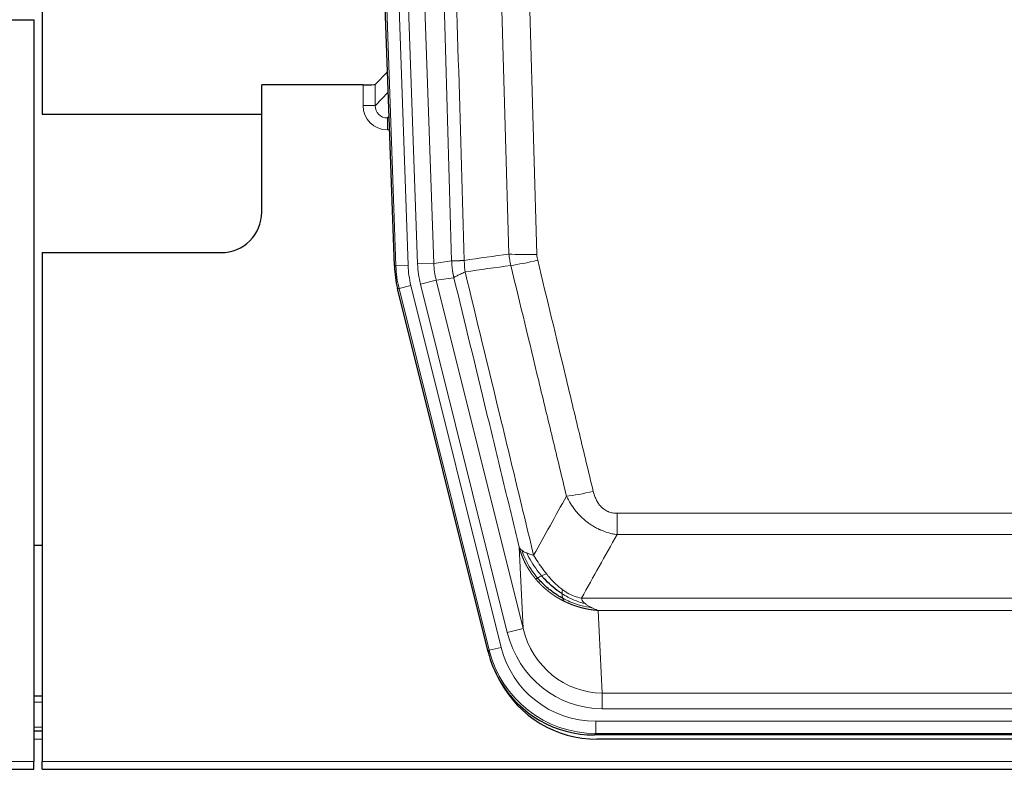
# Model space of a CAD drawing. Header units: inches. Extents: x 0 to 20790, y -12 to 14700.
# Tile 33 of 184: x 3828 to 4070, y 4848 to 5032. Entities that reach past the tile are written whole.
import ezdxf

# ---------------------------------------------------------------- set-up
doc = ezdxf.new("R2010")
doc.units = ezdxf.units.IN
doc.layers.add('1', color=7, linetype='Continuous', true_color=0xffffff)

msp = doc.modelspace()

# ---------------------------------------------------------------- linework, layer by layer
at = {"layer": '1', "color": 2, "linetype": 'Continuous', "lineweight": 25}
for p, q in [((3833.169, 5432.089), (3833.169, 5008.579)), ((3919.765, 4971.314), (3906.647, 5346.959)), ((3823.212, 5031.829), (3831.169, 5031.829)), ((3831.169, 5031.829), (3831.169, 4849.549)), ((3918.098, 5019.051), (3915.071, 5015.916)), ((3912.072, 5015.814), (3887.169, 5015.814)), ((3887.169, 4984.579), (3887.169, 5015.814)), ((3833.169, 5008.579), (3887.168, 5008.579)), ((3833.169, 4974.579), (3877.169, 4974.579)), ((3833.169, 4974.579), (3833.169, 4849.549)), ((3942.804, 4876.474), (3920.55, 4965.732)), ((3833.139, 4902.578), (3831.105, 4902.578)), ((3833.173, 4865.579), (3831.173, 4865.579)), ((3833.173, 4856.98), (3831.173, 4856.98)), ((4185.372, 4856.034), (3968.966, 4856.034)), ((4184.781, 4854.992), (3969.558, 4854.992)), ((3831.169, 4847.601), (3831.169, 4849.549)), ((3833.169, 4847.601), (3833.169, 4849.549)), ((3343.169, 4847.601), (3831.169, 4847.601)), ((3833.169, 4847.601), (4321.169, 4847.601))]:
    msp.add_line(p, q, dxfattribs=at)
at = {"layer": '1', "color": 110, "linetype": 'Continuous', "lineweight": 13}
for p, q in [((3920.139, 4971.366), (3907.028, 5346.809)), ((3910.022, 5346.914), (3923.133, 4971.471)), ((3912.413, 5345.972), (3925.48, 4971.801)), ((3916.406, 5346.111), (3929.472, 4971.94)), ((3912.062, 5010.767), (3912.072, 5015.814)), ((3915.071, 5015.916), (3915.06, 5010.685)), ((3915.06, 5010.685), (3918.274, 5014.013)), ((3918.48, 5008.12), (3918.053, 5007.677)), ((3918.053, 5007.677), (3918.053, 5004.758)), ((3918.053, 5007.677), (3918.495, 5007.677)), ((3918.053, 5004.758), (3918.597, 5004.758)), ((3919.765, 4971.314), (3920.139, 4971.366)), ((3923.133, 4971.471), (3920.139, 4971.366)), ((3925.48, 4971.801), (3929.472, 4971.94)), ((3929.472, 4971.94), (3933.848, 4972.555)), ((3923.83, 4966.509), (3920.923, 4965.784)), ((3923.83, 4966.509), (3946.004, 4877.574)), ((3926.177, 4966.839), (3930.053, 4967.805)), ((3947.529, 4881.201), (3926.177, 4966.839)), ((3934.405, 4968.417), (3930.053, 4967.805)), ((3930.053, 4967.805), (3951.405, 4882.167)), ((3920.923, 4965.784), (3920.55, 4965.732)), ((3943.097, 4876.849), (3920.923, 4965.784)), ((3974.498, 4905.281), (3974.498, 4910.522)), ((3974.498, 4910.522), (4179.84, 4910.522)), ((4179.84, 4905.281), (3974.498, 4905.281)), ((3951.405, 4882.167), (3950.447, 4902.222)), ((3965.766, 4889.662), (4188.572, 4889.662)), ((4184.459, 4886.632), (3969.879, 4886.632)), ((3969.879, 4886.632), (3970.848, 4866.353)), ((3947.529, 4881.201), (3951.405, 4882.167)), ((3942.804, 4876.474), (3943.097, 4876.849)), ((3946.004, 4877.574), (3943.097, 4876.849)), ((3970.848, 4862.489), (3970.848, 4866.353)), ((3970.848, 4866.353), (4183.491, 4866.353)), ((3833.173, 4864.124), (3831.173, 4864.124)), ((4183.491, 4862.489), (3970.848, 4862.489)), ((3833.173, 4857.949), (3831.173, 4857.949)), ((3969.259, 4856.409), (3969.259, 4859.405)), ((3969.259, 4859.405), (4185.079, 4859.405)), ((3833.173, 4854.98), (3831.173, 4854.98)), ((3969.259, 4856.409), (3968.966, 4856.034)), ((4185.079, 4856.409), (3969.259, 4856.409)), ((3343.169, 4849.549), (3831.169, 4849.549)), ((3833.169, 4849.549), (4321.169, 4849.549))]:
    msp.add_line(p, q, dxfattribs=at)
at = {"layer": '1', "color": 2, "linetype": 'Continuous', "lineweight": 25}
msp.add_arc((3877.169, 4984.579), 10, 270, 0, dxfattribs=at)
for centre, major_axis, ratio, start_param, end_param in [((3912.072, 5015.919), (-3, 0), 0.0349646, 1.5706703, 3.1078402), ((3946.785, 4972.265, 0), (26.774, 3.763), 0.9986144, 3.0370169, 3.2461684), ((3969.024, 4883.071, 0), (16.66, 21.323), 0.9977958, 2.4794378, 2.7643876), ((3969.024, 4883.071, 0), (16.66, 21.323), 0.9977958, 2.7643876, 3.8037475), ((3969.583, 4882.008, 0), (16.639, 21.297), 0.9990195, 2.7203481, 3.8043419)]:
    msp.add_ellipse(centre, major_axis=major_axis, ratio=ratio, start_param=start_param, end_param=end_param, dxfattribs=at)
at = {"layer": '1', "color": 110, "linetype": 'Continuous', "lineweight": 13}
for centre, major_axis, ratio, start_param, end_param in [((3918.065, 5010.767), (-3.237, -5.067), 0.9977321, 5.2798208, 6.8506171), ((3912.062, 5010.688), (-3, 0.006), 0.0261769, 3.175273, 4.7124429), ((3918.065, 5010.688), (-1.726, -2.474), 0.9943829, 5.3201387, 6.890935), ((3954.802, 4975.26), (-9.996, -0.288), 0.1133347, 0.8101184, 1.5675278), ((3947.151, 4972.316), (-26.766, -3.762), 0.9989218, 6.1786096, 6.387761), ((3947.151, 4972.316, 0), (23.799, 3.345), 0.9986144, 3.0370169, 3.2461684), ((3949.498, 4972.646), (-23.799, -3.345), 0.9986144, 6.1786096, 6.387761), ((3949.498, 4972.646), (-19.844, -2.789), 0.9980617, 6.1786096, 6.387761), ((3954.99, 4973.854), (-9.719, -2.353), 0.1107863, 0.7983441, 1.5439815), ((3968.651, 4917.279), (-9.722, -2.342), 0.1329353, 0.7958322, 1.5387903), ((3970.768, 4887.336), (1.001, -20.961), 0.9530564, 4.9157844, 6.2370968), ((3970.768, 4887.336, 0), (1.185, -24.82), 0.9658521, 4.9157844, 6.2370968), ((3969.31, 4883.438), (-16.651, -21.313), 0.9982842, 5.6210305, 6.9453401), ((3969.31, 4883.438, 0), (14.809, 18.954), 0.9977958, 2.4794378, 3.8037475)]:
    msp.add_ellipse(centre, major_axis=major_axis, ratio=ratio, start_param=start_param, end_param=end_param, dxfattribs=at)
for points, knots in [([(3933.848, 4972.555), (3933.404, 4987.965), (3932.498, 5018.811), (3931.091, 5065.152), (3930.121, 5096.096), (3929.566, 5113.515), (3929.505, 5115.451), (3929.381, 5119.322), (3929.195, 5125.13), (3928.758, 5138.684), (3928.38, 5150.305), (3928.062, 5159.991), (3927.998, 5161.929), (3927.87, 5165.804), (3927.678, 5171.616), (3927.228, 5185.178), (3926.838, 5196.802), (3926.052, 5220.051), (3924.988, 5251.049), (3923.348, 5297.547), (3922.223, 5328.545), (3921.653, 5344.044)], [0, 0, 0, 0, 0.125, 0.25, 0.375, 0.375, 0.390625, 0.390625, 0.40625, 0.4375, 0.5, 0.5, 0.515625, 0.515625, 0.53125, 0.5625, 0.625, 0.625, 0.75, 0.875, 1, 1, 1, 1]), ([(3924.709, 5345.519), (3925.28, 5329.965), (3926.408, 5298.855), (3928.053, 5252.19), (3929.119, 5221.08), (3929.908, 5197.747), (3930.299, 5186.081), (3930.75, 5172.47), (3930.943, 5166.637), (3931.071, 5162.748), (3931.135, 5160.804), (3931.454, 5151.082), (3931.833, 5139.419), (3932.271, 5125.816), (3932.458, 5119.987), (3932.582, 5116.102), (3932.644, 5114.159), (3933.2, 5096.676), (3934.173, 5065.62), (3935.583, 5019.11), (3936.492, 4988.152), (3936.938, 4972.686)], [0, 0, 0, 0, 0.125, 0.25, 0.375, 0.375, 0.4375, 0.46875, 0.484375, 0.484375, 0.5, 0.5, 0.5625, 0.59375, 0.609375, 0.609375, 0.625, 0.625, 0.75, 0.875, 1, 1, 1, 1]), ([(3942.844, 5341.424), (3943.401, 5326.099), (3944.502, 5295.451), (3946.109, 5249.479), (3947.152, 5218.832), (3947.922, 5195.847), (3948.305, 5184.354), (3948.683, 5172.862), (3948.935, 5165.2), (3949.06, 5161.37), (3949.683, 5142.216), (3950.175, 5126.9), (3950.9, 5103.936), (3951.14, 5096.284), (3951.616, 5080.986), (3951.852, 5073.34), (3952.554, 5050.412), (3953.474, 5019.864), (3954.365, 4989.364), (3954.802, 4974.126)], [0, 0, 0, 0, 0.125, 0.25, 0.375, 0.375, 0.4375, 0.46875, 0.46875, 0.5, 0.5, 0.625, 0.625, 0.6875, 0.6875, 0.75, 0.75, 0.875, 1, 1, 1, 1]), ([(3947.935, 4974.24), (3947.496, 4989.459), (3946.605, 5019.921), (3945.683, 5050.431), (3944.98, 5073.331), (3944.744, 5080.967), (3944.267, 5096.246), (3944.027, 5103.888), (3943.301, 5126.824), (3942.809, 5142.121), (3942.185, 5161.25), (3942.059, 5165.076), (3941.808, 5172.728), (3941.429, 5184.207), (3941.046, 5195.685), (3940.274, 5218.641), (3939.23, 5249.25), (3937.621, 5295.165), (3936.519, 5325.775), (3935.96, 5341.081)], [0, 0, 0, 0, 0.125, 0.25, 0.25, 0.3125, 0.3125, 0.375, 0.375, 0.5, 0.5, 0.53125, 0.53125, 0.5625, 0.625, 0.625, 0.75, 0.875, 1, 1, 1, 1]), ([(3954.99, 4972.714), (3954.934, 4972.946), (3954.89, 4973.18), (3954.828, 4973.651), (3954.809, 4973.887), (3954.802, 4974.126)], [0, 0, 0, 0, 0.5, 0.5, 1, 1, 1, 1]), ([(3933.848, 4972.555), (3933.849, 4972.555), (3933.851, 4972.555), (3933.854, 4972.554), (3933.858, 4972.554), (3933.861, 4972.554), (3933.865, 4972.554), (3933.869, 4972.553), (3933.873, 4972.553), (3933.878, 4972.553), (3933.883, 4972.552), (3933.888, 4972.552), (3933.893, 4972.552), (3933.899, 4972.552), (3933.905, 4972.551), (3933.911, 4972.551), (3933.917, 4972.551), (3933.924, 4972.551), (3933.931, 4972.551), (3933.938, 4972.55), (3933.945, 4972.55), (3933.953, 4972.55), (3933.961, 4972.55), (3933.969, 4972.55), (3933.977, 4972.549), (3933.986, 4972.549), (3933.995, 4972.549), (3934.004, 4972.549), (3934.013, 4972.549), (3934.023, 4972.549), (3934.033, 4972.549), (3934.043, 4972.549), (3934.053, 4972.549), (3934.064, 4972.548), (3934.075, 4972.548), (3934.086, 4972.548), (3934.097, 4972.548), (3934.109, 4972.548), (3934.121, 4972.548), (3934.133, 4972.548), (3934.145, 4972.548), (3934.158, 4972.548), (3934.17, 4972.548), (3934.184, 4972.548), (3934.197, 4972.548), (3934.211, 4972.548), (3934.224, 4972.548), (3934.238, 4972.548), (3934.253, 4972.548), (3934.267, 4972.549), (3934.282, 4972.549), (3934.297, 4972.549), (3934.313, 4972.549), (3934.328, 4972.549), (3934.344, 4972.549), (3934.36, 4972.549), (3934.376, 4972.55), (3934.393, 4972.55), (3934.409, 4972.55), (3934.426, 4972.55), (3934.444, 4972.55), (3934.461, 4972.551), (3934.479, 4972.551), (3934.497, 4972.551), (3934.515, 4972.551), (3934.533, 4972.552), (3934.552, 4972.552), (3934.571, 4972.552), (3934.59, 4972.553), (3934.609, 4972.553), (3934.629, 4972.553), (3934.649, 4972.554), (3934.669, 4972.554), (3934.689, 4972.555), (3934.71, 4972.555), (3934.731, 4972.555), (3934.758, 4972.556), (3934.792, 4972.557), (3934.832, 4972.558), (3934.874, 4972.559), (3934.916, 4972.56), (3934.96, 4972.562), (3935.004, 4972.563), (3935.049, 4972.565), (3935.094, 4972.566), (3935.14, 4972.568), (3935.188, 4972.57), (3935.235, 4972.572), (3935.284, 4972.574), (3935.334, 4972.577), (3935.384, 4972.579), (3935.435, 4972.582), (3935.486, 4972.584), (3935.539, 4972.587), (3935.592, 4972.59), (3935.646, 4972.593), (3935.701, 4972.596), (3935.756, 4972.599), (3935.812, 4972.603), (3935.869, 4972.606), (3935.926, 4972.61), (3935.984, 4972.614), (3936.043, 4972.618), (3936.103, 4972.622), (3936.163, 4972.626), (3936.224, 4972.63), (3936.286, 4972.634), (3936.348, 4972.639), (3936.411, 4972.644), (3936.475, 4972.648), (3936.539, 4972.653), (3936.604, 4972.658), (3936.669, 4972.663), (3936.735, 4972.669), (3936.802, 4972.674), (3936.87, 4972.68), (3936.915, 4972.684), (3936.938, 4972.686)], [0, 0, 0, 0, 0.0066687, 0.0133374, 0.0200061, 0.0266746, 0.0333432, 0.0400116, 0.0466801, 0.0533484, 0.0600168, 0.066685, 0.0733532, 0.0800214, 0.0866895, 0.0933575, 0.1000255, 0.1066935, 0.1133614, 0.1200292, 0.126697, 0.1333647, 0.1400324, 0.1467001, 0.1533676, 0.1600352, 0.1667026, 0.1733701, 0.1800374, 0.1867047, 0.193372, 0.2000392, 0.2067064, 0.2133735, 0.2200405, 0.2267075, 0.2333745, 0.2400414, 0.2467082, 0.253375, 0.2600418, 0.2667085, 0.2733751, 0.2800417, 0.2867082, 0.2933747, 0.3000412, 0.3067075, 0.3133739, 0.3200401, 0.3267064, 0.3333725, 0.3400387, 0.3467047, 0.3533708, 0.3600367, 0.3667026, 0.3733685, 0.3800343, 0.3867001, 0.3933658, 0.4000315, 0.4066971, 0.4133626, 0.4200281, 0.4266936, 0.433359, 0.4400243, 0.4466896, 0.4533549, 0.4600201, 0.4666852, 0.4733503, 0.4800154, 0.4866804, 0.4933453, 0.5000102, 0.5125098, 0.5250093, 0.5375088, 0.5500082, 0.5625077, 0.5750071, 0.5875066, 0.600006, 0.6125054, 0.6250049, 0.6375043, 0.6500037, 0.6625032, 0.6750026, 0.6875021, 0.7000016, 0.7125011, 0.7250006, 0.7375001, 0.7499997, 0.7624993, 0.7749989, 0.7874985, 0.7999982, 0.812498, 0.8249977, 0.8374975, 0.8499974, 0.8624973, 0.8749972, 0.8874972, 0.8999973, 0.9124974, 0.9249976, 0.9374978, 0.9499981, 0.9624985, 0.9749989, 0.9874994, 1, 1, 1, 1]), ([(3934.405, 4968.417), (3934.4, 4968.438), (3934.39, 4968.48), (3934.374, 4968.544), (3934.359, 4968.609), (3934.344, 4968.676), (3934.329, 4968.744), (3934.313, 4968.813), (3934.298, 4968.884), (3934.282, 4968.955), (3934.267, 4969.028), (3934.252, 4969.103), (3934.236, 4969.178), (3934.221, 4969.255), (3934.206, 4969.333), (3934.191, 4969.413), (3934.175, 4969.494), (3934.16, 4969.576), (3934.146, 4969.659), (3934.131, 4969.744), (3934.116, 4969.83), (3934.102, 4969.917), (3934.087, 4970.006), (3934.073, 4970.096), (3934.06, 4970.187), (3934.046, 4970.28), (3934.033, 4970.374), (3934.012, 4970.525), (3933.986, 4970.727), (3933.958, 4970.974), (3933.934, 4971.203), (3933.915, 4971.414), (3933.899, 4971.608), (3933.886, 4971.783), (3933.876, 4971.94), (3933.868, 4972.08), (3933.862, 4972.201), (3933.857, 4972.305), (3933.854, 4972.39), (3933.852, 4972.457), (3933.85, 4972.506), (3933.849, 4972.536), (3933.849, 4972.551), (3933.848, 4972.555)], [0, 0, 0, 0, 0.0155037, 0.0313049, 0.0474035, 0.0637997, 0.0804935, 0.097485, 0.1147743, 0.1323613, 0.1502462, 0.1684289, 0.1869096, 0.2056883, 0.224765, 0.2441397, 0.2638126, 0.2837835, 0.3040527, 0.32462, 0.3454856, 0.3666494, 0.3881116, 0.409872, 0.4319308, 0.454288, 0.4769435, 0.4998975, 0.5635611, 0.6228928, 0.6778927, 0.7285606, 0.7748966, 0.8169007, 0.8545729, 0.8879131, 0.9169214, 0.9415977, 0.9619421, 0.9779545, 0.989635, 0.9969835, 1, 1, 1, 1]), ([(3937.15, 4969.851), (3937.075, 4970.317), (3937.032, 4970.787), (3936.974, 4971.732), (3936.959, 4972.208), (3936.938, 4972.686)], [0, 0, 0, 0, 0.5, 0.5, 1, 1, 1, 1]), ([(3962.071, 4914.718), (3960.936, 4919.438), (3959.799, 4924.161), (3957.524, 4933.609), (3956.385, 4938.335), (3952.966, 4952.516), (3950.682, 4961.975), (3948.393, 4971.441)], [0, 0, 0, 0, 0.25, 0.25, 0.5, 0.5, 1, 1, 1, 1]), ([(3954.99, 4972.714), (3957.275, 4963.236), (3959.556, 4953.763), (3962.972, 4939.563), (3964.109, 4934.83), (3966.382, 4925.369), (3967.517, 4920.64), (3968.651, 4915.913)], [0, 0, 0, 0, 0.5, 0.5, 0.75, 0.75, 1, 1, 1, 1]), ([(3934.405, 4968.417), (3934.426, 4968.468), (3934.504, 4968.534), (3934.767, 4968.701), (3934.953, 4968.801), (3935.425, 4969.038), (3935.71, 4969.175), (3936.368, 4969.485), (3936.741, 4969.659), (3937.15, 4969.851)], [0, 0, 0, 0, 0.25, 0.25, 0.5, 0.5, 0.75, 0.75, 1, 1, 1, 1]), ([(3937.15, 4969.851), (3939.972, 4958.227), (3942.788, 4946.611), (3947.001, 4929.199), (3948.404, 4923.398), (3951.206, 4911.799), (3952.606, 4906.003), (3954.004, 4900.208)], [0, 0, 0, 0, 0.5, 0.5, 0.75, 0.75, 1, 1, 1, 1]), ([(3950.447, 4902.222), (3949.116, 4907.73), (3947.784, 4913.24), (3945.116, 4924.265), (3943.781, 4929.779), (3939.77, 4946.328), (3937.09, 4957.369), (3934.405, 4968.417)], [0, 0, 0, 0, 0.25, 0.25, 0.5, 0.5, 1, 1, 1, 1]), ([(3974.498, 4910.522), (3974.315, 4910.522), (3974.133, 4910.53), (3973.769, 4910.561), (3973.589, 4910.585), (3973.234, 4910.651), (3973.058, 4910.692), (3972.712, 4910.791), (3972.541, 4910.85), (3972.33, 4910.936), (3972.288, 4910.953), (3972.204, 4910.99), (3972.08, 4911.046), (3971.958, 4911.107), (3971.719, 4911.234), (3971.412, 4911.421), (3971.124, 4911.638), (3970.951, 4911.783), (3970.917, 4911.813), (3970.849, 4911.873), (3970.815, 4911.903), (3970.715, 4911.996), (3970.65, 4912.059), (3970.461, 4912.252), (3970.341, 4912.386), (3970.115, 4912.664), (3970.008, 4912.807), (3969.805, 4913.102), (3969.709, 4913.254), (3969.596, 4913.449), (3969.574, 4913.488), (3969.53, 4913.567), (3969.509, 4913.607), (3969.445, 4913.727), (3969.404, 4913.807), (3969.285, 4914.049), (3969.212, 4914.213), (3969.075, 4914.543), (3969.011, 4914.711), (3968.835, 4915.218), (3968.735, 4915.562), (3968.651, 4915.913)], [0, 0, 0, 0, 0.0625, 0.0625, 0.125, 0.125, 0.1875, 0.1875, 0.25, 0.25, 0.265625, 0.265625, 0.28125, 0.3125, 0.3125, 0.375, 0.4375, 0.4375, 0.453125, 0.453125, 0.46875, 0.46875, 0.5, 0.5, 0.5625, 0.5625, 0.625, 0.625, 0.6875, 0.6875, 0.703125, 0.703125, 0.71875, 0.71875, 0.75, 0.75, 0.8125, 0.8125, 0.875, 0.875, 1, 1, 1, 1]), ([(3974.498, 4905.281), (3974.163, 4905.329), (3973.83, 4905.388), (3973.167, 4905.527), (3972.839, 4905.607), (3971.863, 4905.878), (3971.225, 4906.099), (3970.522, 4906.396), (3970.444, 4906.43), (3970.289, 4906.499), (3970.212, 4906.534), (3969.98, 4906.641), (3969.827, 4906.714), (3969.373, 4906.943), (3968.778, 4907.266), (3968.205, 4907.628), (3967.784, 4907.913), (3967.575, 4908.059), (3967.37, 4908.211), (3967.233, 4908.313), (3967.166, 4908.365), (3966.56, 4908.834), (3966.052, 4909.282), (3965.333, 4909.999), (3965.1, 4910.245), (3964.762, 4910.625), (3964.651, 4910.754), (3964.432, 4911.014), (3964.325, 4911.147), (3963.798, 4911.814), (3963.41, 4912.368), (3962.695, 4913.515), (3962.368, 4914.107), (3962.071, 4914.718)], [0, 0, 0, 0, 0.0625, 0.0625, 0.125, 0.125, 0.25, 0.25, 0.265625, 0.265625, 0.28125, 0.28125, 0.3125, 0.3125, 0.375, 0.4375, 0.4375, 0.46875, 0.484375, 0.484375, 0.5, 0.5, 0.625, 0.625, 0.6875, 0.6875, 0.71875, 0.71875, 0.75, 0.75, 0.875, 0.875, 1, 1, 1, 1]), ([(3954.479, 4894.396), (3954.467, 4894.41), (3954.444, 4894.438), (3954.409, 4894.48), (3954.374, 4894.523), (3954.338, 4894.567), (3954.302, 4894.611), (3954.265, 4894.657), (3954.228, 4894.702), (3954.191, 4894.749), (3954.153, 4894.797), (3954.115, 4894.845), (3954.077, 4894.894), (3954.038, 4894.943), (3953.999, 4894.994), (3953.959, 4895.045), (3953.92, 4895.097), (3953.879, 4895.15), (3953.839, 4895.203), (3953.798, 4895.258), (3953.757, 4895.313), (3953.716, 4895.369), (3953.674, 4895.425), (3953.632, 4895.483), (3953.59, 4895.541), (3953.548, 4895.6), (3953.505, 4895.66), (3953.462, 4895.721), (3953.419, 4895.782), (3953.376, 4895.845), (3953.332, 4895.908), (3953.288, 4895.972), (3953.244, 4896.037), (3953.2, 4896.102), (3953.155, 4896.169), (3953.111, 4896.236), (3953.066, 4896.305), (3953.021, 4896.374), (3952.976, 4896.444), (3952.93, 4896.514), (3952.885, 4896.586), (3952.839, 4896.659), (3952.794, 4896.732), (3952.748, 4896.806), (3952.702, 4896.882), (3952.656, 4896.958), (3952.61, 4897.035), (3952.564, 4897.113), (3952.518, 4897.191), (3952.472, 4897.271), (3952.426, 4897.352), (3952.379, 4897.433), (3952.333, 4897.516), (3952.287, 4897.599), (3952.241, 4897.683), (3952.195, 4897.769), (3952.148, 4897.855), (3952.102, 4897.942), (3952.056, 4898.03), (3952.01, 4898.119), (3951.964, 4898.209), (3951.918, 4898.3), (3951.873, 4898.392), (3951.827, 4898.484), (3951.782, 4898.578), (3951.736, 4898.673), (3951.691, 4898.768), (3951.646, 4898.865), (3951.602, 4898.963), (3951.557, 4899.061), (3951.513, 4899.161), (3951.468, 4899.261), (3951.424, 4899.363), (3951.381, 4899.465), (3951.337, 4899.569), (3951.294, 4899.673), (3951.251, 4899.779), (3951.209, 4899.885), (3951.167, 4899.992), (3951.125, 4900.101), (3951.083, 4900.21), (3951.042, 4900.321), (3951.001, 4900.432), (3950.961, 4900.544), (3950.921, 4900.658), (3950.882, 4900.772), (3950.843, 4900.888), (3950.804, 4901.004), (3950.766, 4901.121), (3950.728, 4901.24), (3950.691, 4901.359), (3950.655, 4901.479), (3950.619, 4901.601), (3950.583, 4901.723), (3950.548, 4901.847), (3950.514, 4901.971), (3950.48, 4902.096), (3950.458, 4902.18), (3950.447, 4902.222)], [0, 0, 0, 0, 0.0060657, 0.012223, 0.0184718, 0.0248123, 0.0312443, 0.0377679, 0.0443831, 0.0510899, 0.0578883, 0.0647782, 0.0717598, 0.0788329, 0.0859977, 0.093254, 0.1006019, 0.1080414, 0.1155725, 0.1231952, 0.1309095, 0.1387154, 0.1466129, 0.1546019, 0.1626826, 0.1708549, 0.1791188, 0.1874742, 0.1959213, 0.20446, 0.2130903, 0.2218121, 0.2306256, 0.2395307, 0.2485274, 0.2576156, 0.2667955, 0.276067, 0.2854301, 0.2948848, 0.3044311, 0.314069, 0.3237985, 0.3336196, 0.3435324, 0.3535367, 0.3636326, 0.3738202, 0.3840993, 0.3944701, 0.4049324, 0.4154864, 0.426132, 0.4368691, 0.4476979, 0.4586183, 0.4696303, 0.480734, 0.4919292, 0.503216, 0.5145945, 0.5260645, 0.5376262, 0.5492795, 0.5610244, 0.5728609, 0.584789, 0.5968087, 0.60892, 0.621123, 0.6334175, 0.6458037, 0.6582815, 0.6708509, 0.6835119, 0.6962645, 0.7091087, 0.7220445, 0.735072, 0.748191, 0.7614017, 0.774704, 0.7880979, 0.8015834, 0.8151605, 0.8288293, 0.8425896, 0.8564416, 0.8703852, 0.8844204, 0.8985472, 0.9127656, 0.9270756, 0.9414773, 0.9559705, 0.9705554, 0.9852319, 1, 1, 1, 1]), ([(3950.447, 4902.222), (3950.504, 4902.079), (3950.587, 4901.942), (3950.8, 4901.681), (3950.931, 4901.557), (3951.086, 4901.44)], [0, 0, 0, 0, 0.5, 0.5, 1, 1, 1, 1]), ([(3954.969, 4894.626), (3954.534, 4895.136), (3954.124, 4895.666), (3952.594, 4897.848), (3951.699, 4899.627), (3951.086, 4901.44)], [0, 0, 0, 0, 0.25, 0.25, 1, 1, 1, 1]), ([(3951.086, 4901.44), (3951.243, 4901.314), (3951.423, 4901.195), (3951.827, 4900.971), (3952.051, 4900.866), (3952.297, 4900.768)], [0, 0, 0, 0, 0.5, 0.5, 1, 1, 1, 1]), ([(3955.955, 4895.153), (3955.583, 4895.585), (3955.227, 4896.029), (3953.866, 4897.848), (3952.995, 4899.302), (3952.297, 4900.768)], [0, 0, 0, 0, 0.25, 0.25, 1, 1, 1, 1]), ([(3952.297, 4900.768), (3952.543, 4900.661), (3952.809, 4900.561), (3953.379, 4900.375), (3953.683, 4900.288), (3954.004, 4900.208)], [0, 0, 0, 0, 0.5, 0.5, 1, 1, 1, 1]), ([(3957.179, 4895.602), (3956.88, 4895.972), (3956.59, 4896.35), (3955.463, 4897.88), (3954.697, 4899.068), (3954.004, 4900.208)], [0, 0, 0, 0, 0.25, 0.25, 1, 1, 1, 1]), ([(3954.479, 4894.396), (3954.515, 4894.402), (3954.557, 4894.417), (3954.663, 4894.462), (3954.725, 4894.494), (3954.851, 4894.561), (3954.907, 4894.592), (3954.969, 4894.626)], [0, 0, 0, 0, 0.375, 0.375, 0.75, 0.75, 1, 1, 1, 1]), ([(3961.482, 4888.913), (3961.46, 4888.924), (3961.416, 4888.946), (3961.35, 4888.979), (3961.284, 4889.012), (3961.218, 4889.045), (3961.152, 4889.079), (3961.086, 4889.113), (3961.019, 4889.148), (3960.953, 4889.183), (3960.887, 4889.218), (3960.82, 4889.253), (3960.754, 4889.289), (3960.687, 4889.325), (3960.621, 4889.361), (3960.554, 4889.398), (3960.488, 4889.435), (3960.421, 4889.472), (3960.354, 4889.51), (3960.287, 4889.548), (3960.221, 4889.586), (3960.154, 4889.625), (3960.087, 4889.664), (3960.02, 4889.703), (3959.953, 4889.743), (3959.886, 4889.783), (3959.819, 4889.823), (3959.752, 4889.864), (3959.685, 4889.905), (3959.618, 4889.946), (3959.551, 4889.988), (3959.484, 4890.03), (3959.417, 4890.072), (3959.35, 4890.115), (3959.283, 4890.158), (3959.216, 4890.202), (3959.148, 4890.245), (3959.081, 4890.289), (3959.014, 4890.334), (3958.947, 4890.379), (3958.88, 4890.424), (3958.813, 4890.47), (3958.746, 4890.516), (3958.679, 4890.562), (3958.612, 4890.608), (3958.545, 4890.655), (3958.478, 4890.703), (3958.411, 4890.751), (3958.344, 4890.799), (3958.277, 4890.847), (3958.21, 4890.896), (3958.143, 4890.945), (3958.076, 4890.995), (3958.009, 4891.045), (3957.943, 4891.095), (3957.876, 4891.146), (3957.809, 4891.197), (3957.743, 4891.249), (3957.676, 4891.3), (3957.61, 4891.353), (3957.543, 4891.405), (3957.477, 4891.458), (3957.411, 4891.512), (3957.344, 4891.565), (3957.278, 4891.62), (3957.212, 4891.674), (3957.146, 4891.729), (3957.08, 4891.784), (3957.014, 4891.84), (3956.948, 4891.896), (3956.883, 4891.953), (3956.817, 4892.009), (3956.752, 4892.067), (3956.686, 4892.124), (3956.621, 4892.182), (3956.556, 4892.241), (3956.49, 4892.3), (3956.425, 4892.359), (3956.36, 4892.419), (3956.296, 4892.479), (3956.231, 4892.539), (3956.166, 4892.6), (3956.102, 4892.661), (3956.038, 4892.723), (3955.973, 4892.785), (3955.909, 4892.847), (3955.845, 4892.91), (3955.782, 4892.973), (3955.718, 4893.037), (3955.654, 4893.101), (3955.591, 4893.166), (3955.528, 4893.23), (3955.465, 4893.296), (3955.402, 4893.361), (3955.339, 4893.427), (3955.276, 4893.494), (3955.214, 4893.561), (3955.152, 4893.628), (3955.09, 4893.696), (3955.028, 4893.764), (3954.966, 4893.833), (3954.904, 4893.902), (3954.843, 4893.971), (3954.782, 4894.041), (3954.721, 4894.111), (3954.66, 4894.182), (3954.599, 4894.253), (3954.539, 4894.324), (3954.499, 4894.372), (3954.479, 4894.396)], [0, 0, 0, 0, 0.0082024, 0.0164263, 0.0246716, 0.0329384, 0.0412265, 0.0495362, 0.0578672, 0.0662198, 0.0745938, 0.0829892, 0.0914062, 0.0998446, 0.1083045, 0.1167859, 0.1252887, 0.1338131, 0.1423589, 0.1509263, 0.1595151, 0.1681255, 0.1767574, 0.1854108, 0.1940858, 0.2027822, 0.2115002, 0.2202398, 0.2290008, 0.2377835, 0.2465876, 0.2554134, 0.2642606, 0.2731295, 0.2820199, 0.2909319, 0.2998654, 0.3088206, 0.3177973, 0.3267956, 0.3358154, 0.3448569, 0.35392, 0.3630047, 0.3721109, 0.3812388, 0.3903883, 0.3995594, 0.4087522, 0.4179665, 0.4272025, 0.4364601, 0.4457393, 0.4550402, 0.4643627, 0.4737069, 0.4830727, 0.4924601, 0.5018692, 0.5113, 0.5207524, 0.5302265, 0.5397222, 0.5492397, 0.5587788, 0.5683395, 0.577922, 0.5875261, 0.5971519, 0.6067994, 0.6164686, 0.6261595, 0.6358721, 0.6456064, 0.6553624, 0.6651401, 0.6749395, 0.6847606, 0.6946034, 0.704468, 0.7143542, 0.7242622, 0.734192, 0.7441434, 0.7541166, 0.7641115, 0.7741282, 0.7841666, 0.7942268, 0.8043087, 0.8144123, 0.8245377, 0.8346848, 0.8448538, 0.8550444, 0.8652568, 0.875491, 0.885747, 0.8960247, 0.9063242, 0.9166455, 0.9269886, 0.9373534, 0.9477401, 0.9581485, 0.9685787, 0.9790306, 0.9895044, 1, 1, 1, 1]), ([(3954.969, 4894.626), (3955, 4894.643), (3955.032, 4894.661), (3955.167, 4894.736), (3955.28, 4894.799), (3955.529, 4894.935), (3955.665, 4895.007), (3955.857, 4895.104), (3955.906, 4895.129), (3955.955, 4895.153)], [0, 0, 0, 0, 0.125, 0.125, 0.5, 0.5, 0.875, 0.875, 1, 1, 1, 1]), ([(3955.955, 4895.153), (3956.054, 4895.201), (3956.155, 4895.249), (3956.412, 4895.363), (3956.569, 4895.427), (3956.88, 4895.534), (3957.033, 4895.576), (3957.179, 4895.602)], [0, 0, 0, 0, 0.25, 0.25, 0.625, 0.625, 1, 1, 1, 1]), ([(3961.149, 4891.723), (3960.968, 4891.854), (3960.79, 4891.989), (3960.083, 4892.548), (3959.568, 4893.007), (3958.574, 4893.989), (3958.095, 4894.51), (3957.48, 4895.234), (3957.329, 4895.417), (3957.179, 4895.602)], [0, 0, 0, 0, 0.125, 0.125, 0.5, 0.5, 0.875, 0.875, 1, 1, 1, 1]), ([(3960.998, 4890.742), (3960.997, 4890.84), (3960.998, 4890.937), (3961.012, 4891.171), (3961.028, 4891.305), (3961.076, 4891.541), (3961.108, 4891.644), (3961.149, 4891.723)], [0, 0, 0, 0, 0.25, 0.25, 0.625, 0.625, 1, 1, 1, 1]), ([(3965.766, 4889.662), (3964.546, 4889.875), (3963.37, 4890.34), (3961.876, 4891.22), (3961.509, 4891.462), (3961.149, 4891.723)], [0, 0, 0, 0, 0.75, 0.75, 1, 1, 1, 1]), ([(3966.637, 4888.324), (3965.227, 4888.644), (3963.79, 4889.185), (3961.92, 4890.178), (3961.456, 4890.449), (3960.998, 4890.742)], [0, 0, 0, 0, 0.75, 0.75, 1, 1, 1, 1]), ([(3961.167, 4889.626), (3961.155, 4889.666), (3961.143, 4889.707), (3961.099, 4889.876), (3961.07, 4890.012), (3961.026, 4890.297), (3961.011, 4890.446), (3961.001, 4890.643), (3960.999, 4890.692), (3960.998, 4890.742)], [0, 0, 0, 0, 0.125, 0.125, 0.5, 0.5, 0.875, 0.875, 1, 1, 1, 1]), ([(3961.482, 4888.913), (3961.448, 4888.972), (3961.409, 4889.041), (3961.327, 4889.203), (3961.284, 4889.295), (3961.217, 4889.47), (3961.191, 4889.546), (3961.167, 4889.626)], [0, 0, 0, 0, 0.375, 0.375, 0.75, 0.75, 1, 1, 1, 1]), ([(3968.308, 4887.323), (3966.536, 4887.546), (3964.707, 4888.029), (3962.333, 4889.034), (3961.745, 4889.316), (3961.167, 4889.626)], [0, 0, 0, 0, 0.75, 0.75, 1, 1, 1, 1]), ([(3969.879, 4886.632), (3969.857, 4886.634), (3969.813, 4886.637), (3969.746, 4886.642), (3969.68, 4886.648), (3969.613, 4886.654), (3969.547, 4886.66), (3969.48, 4886.666), (3969.413, 4886.672), (3969.346, 4886.678), (3969.278, 4886.685), (3969.211, 4886.692), (3969.144, 4886.699), (3969.076, 4886.707), (3969.009, 4886.714), (3968.941, 4886.722), (3968.873, 4886.73), (3968.805, 4886.738), (3968.737, 4886.747), (3968.669, 4886.755), (3968.601, 4886.764), (3968.533, 4886.773), (3968.464, 4886.782), (3968.396, 4886.792), (3968.327, 4886.802), (3968.259, 4886.812), (3968.19, 4886.822), (3968.121, 4886.832), (3968.052, 4886.843), (3967.983, 4886.854), (3967.914, 4886.865), (3967.845, 4886.876), (3967.776, 4886.888), (3967.706, 4886.899), (3967.637, 4886.911), (3967.568, 4886.924), (3967.498, 4886.936), (3967.428, 4886.949), (3967.359, 4886.962), (3967.289, 4886.975), (3967.219, 4886.988), (3967.149, 4887.002), (3967.079, 4887.016), (3967.009, 4887.03), (3966.939, 4887.044), (3966.868, 4887.059), (3966.798, 4887.074), (3966.728, 4887.089), (3966.657, 4887.104), (3966.586, 4887.12), (3966.516, 4887.136), (3966.445, 4887.152), (3966.374, 4887.168), (3966.304, 4887.185), (3966.233, 4887.201), (3966.162, 4887.218), (3966.091, 4887.236), (3966.02, 4887.253), (3965.949, 4887.271), (3965.878, 4887.289), (3965.806, 4887.308), (3965.735, 4887.326), (3965.664, 4887.345), (3965.592, 4887.364), (3965.521, 4887.384), (3965.45, 4887.403), (3965.378, 4887.423), (3965.306, 4887.443), (3965.235, 4887.464), (3965.163, 4887.485), (3965.091, 4887.506), (3965.02, 4887.527), (3964.948, 4887.548), (3964.876, 4887.57), (3964.804, 4887.592), (3964.732, 4887.614), (3964.66, 4887.637), (3964.588, 4887.66), (3964.516, 4887.683), (3964.444, 4887.707), (3964.372, 4887.73), (3964.3, 4887.754), (3964.228, 4887.778), (3964.156, 4887.803), (3964.084, 4887.828), (3964.012, 4887.853), (3963.939, 4887.878), (3963.867, 4887.904), (3963.795, 4887.93), (3963.723, 4887.956), (3963.65, 4887.982), (3963.578, 4888.009), (3963.506, 4888.036), (3963.434, 4888.064), (3963.361, 4888.091), (3963.289, 4888.119), (3963.216, 4888.147), (3963.144, 4888.176), (3963.072, 4888.205), (3962.999, 4888.234), (3962.927, 4888.263), (3962.855, 4888.293), (3962.782, 4888.323), (3962.71, 4888.353), (3962.638, 4888.384), (3962.565, 4888.414), (3962.493, 4888.446), (3962.421, 4888.477), (3962.348, 4888.509), (3962.276, 4888.541), (3962.204, 4888.573), (3962.131, 4888.606), (3962.059, 4888.639), (3961.987, 4888.672), (3961.915, 4888.706), (3961.842, 4888.739), (3961.77, 4888.774), (3961.698, 4888.808), (3961.626, 4888.843), (3961.554, 4888.878), (3961.506, 4888.901), (3961.482, 4888.913)], [0, 0, 0, 0, 0.007775, 0.0155603, 0.0233558, 0.0311618, 0.038978, 0.0468046, 0.0546416, 0.0624889, 0.0703466, 0.0782147, 0.0860931, 0.093982, 0.1018813, 0.109791, 0.1177112, 0.1256417, 0.1335828, 0.1415343, 0.1494962, 0.1574687, 0.1654516, 0.173445, 0.1814489, 0.1894634, 0.1974883, 0.2055238, 0.2135699, 0.2216264, 0.2296936, 0.2377713, 0.2458596, 0.2539585, 0.2620679, 0.270188, 0.2783187, 0.28646, 0.2946119, 0.3027745, 0.3109477, 0.3191316, 0.3273261, 0.3355314, 0.3437472, 0.3519738, 0.3602111, 0.3684591, 0.3767178, 0.3849872, 0.3932673, 0.4015582, 0.4098598, 0.4181722, 0.4264954, 0.4348293, 0.443174, 0.4515295, 0.4598958, 0.4682728, 0.4766607, 0.4850594, 0.493469, 0.5018893, 0.5103206, 0.5187626, 0.5272155, 0.5356793, 0.544154, 0.5526395, 0.561136, 0.5696433, 0.5781615, 0.5866906, 0.5952307, 0.6037817, 0.6123436, 0.6209165, 0.6295003, 0.638095, 0.6467007, 0.6553174, 0.6639451, 0.6725838, 0.6812334, 0.6898941, 0.6985657, 0.7072484, 0.7159421, 0.7246468, 0.7333625, 0.7420893, 0.7508272, 0.759576, 0.768336, 0.777107, 0.7858891, 0.7946823, 0.8034866, 0.812302, 0.8211284, 0.829966, 0.8388147, 0.8476746, 0.8565455, 0.8654276, 0.8743209, 0.8832252, 0.8921408, 0.9010675, 0.9100054, 0.9189544, 0.9279147, 0.9368861, 0.9458688, 0.9548626, 0.9638676, 0.9728839, 0.9819114, 0.9909501, 1, 1, 1, 1]), ([(3966.637, 4888.324), (3966.519, 4888.42), (3966.409, 4888.52), (3966.16, 4888.779), (3966.035, 4888.943), (3965.849, 4889.289), (3965.788, 4889.47), (3965.766, 4889.662)], [0, 0, 0, 0, 0.25, 0.25, 0.625, 0.625, 1, 1, 1, 1]), ([(3968.308, 4887.323), (3968.235, 4887.359), (3968.161, 4887.395), (3967.864, 4887.542), (3967.643, 4887.66), (3967.215, 4887.91), (3967.01, 4888.042), (3966.758, 4888.228), (3966.696, 4888.275), (3966.637, 4888.324)], [0, 0, 0, 0, 0.125, 0.125, 0.5, 0.5, 0.875, 0.875, 1, 1, 1, 1]), ([(3969.879, 4886.632), (3969.727, 4886.698), (3969.551, 4886.772), (3969.168, 4886.935), (3968.961, 4887.025), (3968.603, 4887.185), (3968.456, 4887.253), (3968.308, 4887.323)], [0, 0, 0, 0, 0.375, 0.375, 0.75, 0.75, 1, 1, 1, 1])]:
    msp.add_open_spline(points, degree=3, knots=knots, dxfattribs=at)
for points in [[(3936.938, 4972.686), (3940.603, 4973.206), (3944.268, 4973.724), (3947.935, 4974.24)], [(3948.393, 4971.441), (3948.281, 4971.9), (3948.092, 4972.827), (3947.975, 4973.767), (3947.935, 4974.24)], [(3948.393, 4971.441), (3944.645, 4970.913), (3940.897, 4970.383), (3937.15, 4969.851)], [(3954.004, 4900.208), (3956.678, 4905.049), (3959.367, 4909.886), (3962.071, 4914.718)], [(3974.498, 4905.281), (3971.57, 4900.08), (3968.659, 4894.874), (3965.766, 4889.662)]]:
    msp.add_open_spline(points, degree=3, dxfattribs=at)
at = {"layer": '1', "color": 2, "linetype": 'Continuous', "lineweight": 25}
for points in [[(3961.167, 4889.626), (3960.878, 4889.781), (3960.592, 4889.943), (3959.458, 4890.621), (3958.634, 4891.193), (3957.07, 4892.453), (3956.328, 4893.14), (3955.41, 4894.12), (3955.187, 4894.371), (3954.969, 4894.626)], [(3960.998, 4890.742), (3960.769, 4890.888), (3960.542, 4891.039), (3959.641, 4891.665), (3958.981, 4892.181), (3957.712, 4893.292), (3957.102, 4893.888), (3956.33, 4894.724), (3956.141, 4894.937), (3955.955, 4895.153)]]:
    msp.add_open_spline(points, degree=3, knots=[0, 0, 0, 0, 0.125, 0.125, 0.5, 0.5, 0.875, 0.875, 1, 1, 1, 1], dxfattribs=at)

doc.saveas('drawing.dxf')
